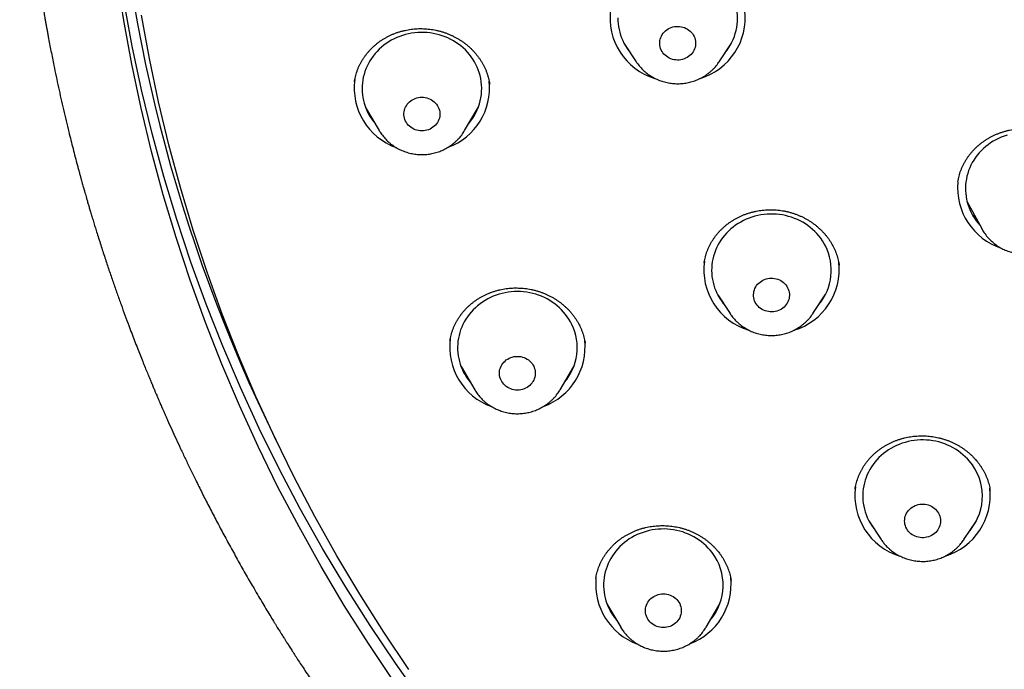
# Model space of a CAD drawing. Header units: millimetres. Extents: x 8 to 459, y 12 to 878.
# Tile 145 of 181: x 196 to 220, y 801 to 817. Entities that reach past the tile are written whole.
import ezdxf

# ---------------------------------------------------------------- set-up
doc = ezdxf.new("R2010")
doc.units = ezdxf.units.MM

msp = doc.modelspace()

# ---------------------------------------------------------------- linework, layer by layer
at = {"color": 7, "linetype": 'Continuous', "lineweight": 30}
for p, q in [((210.649, 816.73), (210.959, 816.26)), ((210.679, 816.684), (210.669, 816.694)), ((213.036, 816.26), (213.346, 816.73)), ((213.315, 816.678), (213.303, 816.665)), ((210.96, 816.258), (210.959, 816.26)), ((213.036, 816.26), (213.034, 816.258)), ((203.896, 815.763), (203.895, 815.761)), ((204.172, 815.116), (204.515, 814.533)), ((206.655, 814.533), (206.999, 815.116)), ((219.025, 813.251), (219.024, 813.246)), ((219.251, 812.767), (219.62, 812.076)), ((219.631, 812.056), (219.621, 812.075)), ((216.046, 811.162), (216.044, 811.17)), ((213.001, 810.414), (213.311, 809.944)), ((213.031, 810.369), (213.023, 810.377)), ((215.388, 809.944), (215.698, 810.414)), ((215.667, 810.363), (215.657, 810.352)), ((213.313, 809.941), (213.311, 809.944)), ((215.388, 809.944), (215.386, 809.942)), ((209.678, 809.202), (209.677, 809.205)), ((206.566, 808.616), (206.909, 808.033)), ((209.049, 808.033), (209.393, 808.616)), ((216.45, 805.548), (216.449, 805.544)), ((219.833, 805.504), (219.833, 805.507)), ((216.789, 804.748), (217.099, 804.278)), ((219.176, 804.278), (219.486, 804.748)), ((216.818, 804.704), (216.812, 804.711)), ((219.457, 804.699), (219.447, 804.689)), ((217.101, 804.276), (217.099, 804.278)), ((219.176, 804.278), (219.173, 804.273)), ((209.948, 803.303), (209.948, 803.3)), ((210.225, 802.66), (210.569, 802.077)), ((212.709, 802.077), (213.052, 802.66)), ((210.57, 802.074), (210.569, 802.077)), ((212.709, 802.077), (212.707, 802.073))]:
    msp.add_line(p, q, dxfattribs=at)
at = {"color": 7, "linetype": 'Continuous', "lineweight": 30, "flags": 128}
for points in [[(204.882, 800.719), (204.248, 801.665), (203.639, 802.626), (203.058, 803.601), (202.504, 804.591), (201.977, 805.593), (201.479, 806.609), (201.01, 807.636), (200.569, 808.675), (200.157, 809.724), (199.774, 810.782), (199.422, 811.85), (199.099, 812.926), (198.806, 814.01), (198.543, 815.1), (198.311, 816.197), (198.11, 817.299), (197.939, 818.405)], [(205.587, 800.243), (204.924, 801.173), (204.287, 802.118), (203.676, 803.079), (203.093, 804.054), (202.536, 805.043), (202.008, 806.046), (201.508, 807.062), (201.036, 808.089), (200.593, 809.128), (200.179, 810.177), (199.795, 811.236), (199.44, 812.304), (199.115, 813.381), (198.821, 814.465), (198.556, 815.556), (198.322, 816.653), (198.119, 817.756)], [(205.26, 801.018), (204.631, 801.954), (204.029, 802.905), (203.453, 803.871), (202.905, 804.851), (202.384, 805.844), (201.89, 806.849), (201.425, 807.866), (200.989, 808.895), (200.581, 809.933), (200.202, 810.981), (199.853, 812.039), (199.533, 813.104), (199.243, 814.177), (198.983, 815.257), (198.754, 816.342), (198.554, 817.433)], [(210.497, 817.361), (210.499, 817.288), (210.504, 817.215), (210.513, 817.142), (210.527, 817.07), (210.544, 816.999), (210.565, 816.928), (210.59, 816.859), (210.619, 816.791), (210.652, 816.724), (210.688, 816.66), (210.728, 816.597), (210.771, 816.536), (210.808, 816.489)], [(212.436, 816.819), (212.444, 816.78), (212.447, 816.74), (212.446, 816.699), (212.442, 816.659), (212.433, 816.62), (212.421, 816.582), (212.404, 816.544), (212.384, 816.509), (212.36, 816.475), (212.333, 816.444), (212.303, 816.415), (212.271, 816.389), (212.235, 816.367), (212.198, 816.347), (212.159, 816.331), (212.118, 816.318), (212.076, 816.309), (212.034, 816.304), (211.991, 816.303), (211.948, 816.305), (211.906, 816.311), (211.865, 816.321), (211.824, 816.335), (211.786, 816.352), (211.749, 816.373), (211.714, 816.397), (211.682, 816.423), (211.653, 816.453), (211.627, 816.485), (211.605, 816.519), (211.585, 816.555), (211.57, 816.592), (211.559, 816.631), (211.551, 816.671), (211.548, 816.711), (211.548, 816.751), (211.553, 816.791), (211.561, 816.831), (211.574, 816.869), (211.591, 816.906), (211.611, 816.942), (211.634, 816.975), (211.661, 817.007), (211.691, 817.035), (211.724, 817.061), (211.759, 817.084), (211.797, 817.104), (211.836, 817.12), (211.876, 817.133), (211.918, 817.142), (211.961, 817.147), (212.003, 817.148), (212.046, 817.146), (212.088, 817.139), (212.13, 817.129), (212.17, 817.116), (212.209, 817.099), (212.246, 817.078), (212.28, 817.054), (212.312, 817.027), (212.341, 816.998), (212.367, 816.966), (212.39, 816.932), (212.409, 816.896), (212.425, 816.858), (212.436, 816.819)], [(207.043, 815.92), (207.023, 815.991), (206.998, 816.06), (206.97, 816.128), (206.939, 816.195), (206.903, 816.26), (206.864, 816.324), (206.822, 816.385), (206.776, 816.444), (206.727, 816.501), (206.675, 816.556), (206.62, 816.608), (206.563, 816.657), (206.502, 816.703), (206.439, 816.746), (206.374, 816.786), (206.307, 816.823), (206.238, 816.857), (206.167, 816.887), (206.094, 816.914), (206.02, 816.937), (205.945, 816.956), (205.869, 816.972), (205.792, 816.984), (205.715, 816.992), (205.637, 816.996), (205.559, 816.997), (205.481, 816.994), (205.404, 816.987), (205.327, 816.976), (205.251, 816.962), (205.175, 816.943), (205.101, 816.922), (205.028, 816.896), (204.956, 816.867), (204.886, 816.835), (204.818, 816.799), (204.753, 816.76), (204.689, 816.718), (204.628, 816.673), (204.569, 816.624), (204.513, 816.573), (204.46, 816.52), (204.41, 816.464), (204.363, 816.405), (204.32, 816.345), (204.28, 816.282), (204.243, 816.217), (204.21, 816.151), (204.181, 816.083), (204.155, 816.014), (204.134, 815.944), (204.116, 815.872), (204.102, 815.8), (204.093, 815.728), (204.087, 815.655), (204.085, 815.581), (204.088, 815.508), (204.094, 815.435), (204.104, 815.363), (204.119, 815.291), (204.137, 815.22), (204.159, 815.15), (204.186, 815.081), (204.215, 815.013), (204.249, 814.947), (204.286, 814.883), (204.327, 814.82), (204.371, 814.76), (204.41, 814.712)], [(206.023, 815.048), (206.031, 815.008), (206.035, 814.968), (206.035, 814.928), (206.031, 814.888), (206.023, 814.848), (206.011, 814.81), (205.995, 814.772), (205.975, 814.737), (205.952, 814.703), (205.925, 814.671), (205.896, 814.642), (205.863, 814.616), (205.829, 814.592), (205.791, 814.572), (205.753, 814.555), (205.712, 814.542), (205.67, 814.533), (205.628, 814.527), (205.585, 814.525), (205.542, 814.527), (205.5, 814.533), (205.458, 814.542), (205.418, 814.555), (205.379, 814.572), (205.342, 814.592), (205.307, 814.616), (205.275, 814.642), (205.245, 814.671), (205.219, 814.703), (205.196, 814.737), (205.176, 814.772), (205.16, 814.81), (205.148, 814.848), (205.14, 814.888), (205.136, 814.928), (205.136, 814.968), (205.14, 815.008), (205.148, 815.048), (205.16, 815.086), (205.176, 815.124), (205.196, 815.159), (205.219, 815.193), (205.245, 815.225), (205.275, 815.254), (205.307, 815.28), (205.342, 815.304), (205.379, 815.324), (205.418, 815.341), (205.458, 815.354), (205.5, 815.363), (205.542, 815.369), (205.585, 815.371), (205.628, 815.369), (205.67, 815.363), (205.712, 815.354), (205.753, 815.341), (205.791, 815.324), (205.829, 815.304), (205.863, 815.28), (205.896, 815.254), (205.925, 815.225), (205.952, 815.193), (205.975, 815.159), (205.995, 815.124), (206.011, 815.086), (206.023, 815.048)], [(220.257, 814.42), (220.184, 814.396), (220.112, 814.369), (220.041, 814.337), (219.973, 814.303), (219.906, 814.265), (219.841, 814.224), (219.779, 814.18), (219.72, 814.133), (219.663, 814.083), (219.609, 814.03), (219.557, 813.975), (219.509, 813.918), (219.465, 813.858), (219.423, 813.796), (219.385, 813.732), (219.351, 813.666), (219.32, 813.599), (219.293, 813.53), (219.27, 813.46), (219.251, 813.389), (219.236, 813.317), (219.225, 813.245), (219.217, 813.172), (219.214, 813.099), (219.215, 813.026), (219.22, 812.953), (219.229, 812.88), (219.242, 812.808), (219.259, 812.737), (219.279, 812.666), (219.304, 812.597), (219.333, 812.528), (219.365, 812.462), (219.401, 812.397), (219.44, 812.334), (219.483, 812.273), (219.529, 812.214), (219.575, 812.161)], [(215.701, 811.643), (215.665, 811.708), (215.626, 811.772), (215.583, 811.833), (215.537, 811.892), (215.488, 811.949), (215.436, 812.003), (215.381, 812.055), (215.323, 812.104), (215.263, 812.15), (215.2, 812.193), (215.134, 812.233), (215.067, 812.27), (214.998, 812.303), (214.926, 812.333), (214.854, 812.359), (214.78, 812.382), (214.705, 812.401), (214.629, 812.417), (214.552, 812.428), (214.474, 812.436), (214.396, 812.441), (214.319, 812.441), (214.241, 812.438), (214.163, 812.43), (214.086, 812.42), (214.01, 812.405), (213.935, 812.386), (213.86, 812.364), (213.787, 812.339), (213.716, 812.31), (213.646, 812.277), (213.578, 812.241), (213.513, 812.202), (213.449, 812.159), (213.388, 812.114), (213.33, 812.066), (213.274, 812.015), (213.221, 811.961), (213.171, 811.904), (213.125, 811.846), (213.081, 811.785), (213.041, 811.722), (213.005, 811.657), (212.972, 811.591), (212.943, 811.523), (212.918, 811.454), (212.897, 811.384), (212.879, 811.312), (212.866, 811.24), (212.856, 811.168), (212.851, 811.095), (212.849, 811.021), (212.852, 810.948), (212.858, 810.875), (212.869, 810.803), (212.884, 810.731), (212.902, 810.66), (212.925, 810.59), (212.951, 810.521), (212.981, 810.453), (213.015, 810.387), (213.052, 810.323), (213.093, 810.261), (213.138, 810.201), (213.16, 810.173)], [(214.755, 810.593), (214.771, 810.556), (214.784, 810.517), (214.793, 810.478), (214.798, 810.438), (214.799, 810.398), (214.796, 810.358), (214.789, 810.318), (214.777, 810.279), (214.762, 810.242), (214.743, 810.205), (214.721, 810.171), (214.695, 810.139), (214.666, 810.109), (214.635, 810.082), (214.6, 810.058), (214.564, 810.038), (214.525, 810.02), (214.485, 810.006), (214.443, 809.996), (214.401, 809.989), (214.358, 809.987), (214.316, 809.988), (214.273, 809.993), (214.231, 810.001), (214.19, 810.014), (214.151, 810.03), (214.114, 810.049), (214.078, 810.072), (214.045, 810.097), (214.015, 810.126), (213.988, 810.157), (213.964, 810.19), (213.944, 810.226), (213.927, 810.263), (213.914, 810.301), (213.905, 810.341), (213.9, 810.381), (213.899, 810.421), (213.903, 810.461), (213.91, 810.501), (213.921, 810.539), (213.936, 810.577), (213.955, 810.613), (213.977, 810.648), (214.003, 810.68), (214.032, 810.709), (214.064, 810.736), (214.098, 810.76), (214.135, 810.781), (214.173, 810.799), (214.214, 810.813), (214.255, 810.823), (214.297, 810.829), (214.34, 810.832), (214.383, 810.831), (214.425, 810.826), (214.467, 810.817), (214.508, 810.805), (214.547, 810.789), (214.585, 810.77), (214.62, 810.747), (214.653, 810.721), (214.683, 810.693), (214.71, 810.662), (214.734, 810.628), (214.755, 810.593)], [(209.344, 809.674), (209.309, 809.739), (209.272, 809.803), (209.23, 809.865), (209.186, 809.925), (209.138, 809.983), (209.087, 810.038), (209.033, 810.091), (208.976, 810.141), (208.917, 810.188), (208.855, 810.233), (208.79, 810.274), (208.724, 810.312), (208.655, 810.346), (208.585, 810.378), (208.512, 810.405), (208.439, 810.43), (208.364, 810.45), (208.288, 810.467), (208.212, 810.48), (208.135, 810.49), (208.057, 810.496), (207.979, 810.498), (207.901, 810.496), (207.824, 810.49), (207.746, 810.48), (207.67, 810.467), (207.594, 810.45), (207.519, 810.43), (207.446, 810.405), (207.374, 810.378), (207.303, 810.346), (207.235, 810.312), (207.168, 810.274), (207.104, 810.233), (207.042, 810.188), (206.982, 810.141), (206.925, 810.091), (206.871, 810.038), (206.82, 809.983), (206.773, 809.925), (206.728, 809.865), (206.687, 809.803), (206.649, 809.739), (206.615, 809.674), (206.584, 809.606), (206.557, 809.537), (206.535, 809.467), (206.516, 809.397), (206.5, 809.325), (206.489, 809.252), (206.482, 809.179), (206.479, 809.106), (206.48, 809.033), (206.485, 808.96), (206.494, 808.887), (206.508, 808.815), (206.525, 808.744), (206.546, 808.673), (206.57, 808.604), (206.599, 808.536), (206.631, 808.469), (206.667, 808.404), (206.707, 808.341), (206.75, 808.28), (206.796, 808.221), (206.804, 808.212)], [(208.389, 808.624), (208.404, 808.587), (208.416, 808.548), (208.425, 808.509), (208.429, 808.469), (208.429, 808.428), (208.425, 808.388), (208.416, 808.349), (208.404, 808.31), (208.389, 808.273), (208.369, 808.237), (208.346, 808.203), (208.319, 808.171), (208.29, 808.142), (208.257, 808.116), (208.222, 808.093), (208.185, 808.073), (208.146, 808.056), (208.106, 808.043), (208.064, 808.033), (208.022, 808.027), (207.979, 808.026), (207.936, 808.027), (207.894, 808.033), (207.852, 808.043), (207.812, 808.056), (207.773, 808.073), (207.736, 808.093), (207.701, 808.116), (207.669, 808.142), (207.639, 808.171), (207.613, 808.203), (207.589, 808.237), (207.57, 808.273), (207.554, 808.31), (207.542, 808.349), (207.534, 808.388), (207.53, 808.428), (207.53, 808.469), (207.534, 808.509), (207.542, 808.548), (207.554, 808.587), (207.57, 808.624), (207.589, 808.66), (207.613, 808.694), (207.639, 808.725), (207.669, 808.754), (207.701, 808.781), (207.736, 808.804), (207.773, 808.824), (207.812, 808.841), (207.852, 808.854), (207.894, 808.864), (207.936, 808.869), (207.979, 808.871), (208.022, 808.869), (208.064, 808.864), (208.106, 808.854), (208.146, 808.841), (208.185, 808.824), (208.222, 808.804), (208.257, 808.781), (208.29, 808.754), (208.319, 808.725), (208.346, 808.694), (208.369, 808.66), (208.389, 808.624)], [(219.311, 806.245), (219.26, 806.301), (219.207, 806.354), (219.151, 806.405), (219.092, 806.453), (219.031, 806.498), (218.967, 806.54), (218.901, 806.579), (218.833, 806.615), (218.763, 806.647), (218.692, 806.676), (218.619, 806.701), (218.544, 806.723), (218.469, 806.741), (218.392, 806.755), (218.315, 806.766), (218.238, 806.772), (218.16, 806.775), (218.082, 806.775), (218.004, 806.77), (217.927, 806.762), (217.85, 806.749), (217.774, 806.733), (217.699, 806.714), (217.625, 806.691), (217.553, 806.664), (217.482, 806.634), (217.413, 806.6), (217.346, 806.563), (217.281, 806.523), (217.218, 806.479), (217.158, 806.433), (217.1, 806.384), (217.045, 806.332), (216.993, 806.277), (216.944, 806.22), (216.899, 806.161), (216.857, 806.099), (216.818, 806.036), (216.783, 805.97), (216.751, 805.904), (216.723, 805.835), (216.699, 805.766), (216.679, 805.695), (216.663, 805.623), (216.651, 805.551), (216.643, 805.478), (216.638, 805.405), (216.638, 805.332), (216.642, 805.259), (216.65, 805.186), (216.662, 805.114), (216.678, 805.042), (216.698, 804.971), (216.721, 804.902), (216.749, 804.833), (216.78, 804.766), (216.815, 804.701), (216.854, 804.637), (216.896, 804.576), (216.941, 804.516), (216.948, 804.507)], [(218.49, 805.007), (218.515, 804.975), (218.536, 804.94), (218.554, 804.903), (218.569, 804.865), (218.579, 804.826), (218.585, 804.787), (218.588, 804.746), (218.586, 804.706), (218.58, 804.666), (218.57, 804.627), (218.557, 804.589), (218.539, 804.552), (218.518, 804.517), (218.493, 804.484), (218.466, 804.454), (218.435, 804.426), (218.401, 804.401), (218.365, 804.379), (218.327, 804.36), (218.288, 804.345), (218.247, 804.333), (218.205, 804.325), (218.162, 804.321), (218.119, 804.321), (218.077, 804.325), (218.035, 804.332), (217.993, 804.343), (217.954, 804.358), (217.915, 804.376), (217.879, 804.397), (217.845, 804.422), (217.814, 804.45), (217.786, 804.48), (217.761, 804.512), (217.739, 804.547), (217.721, 804.584), (217.707, 804.622), (217.696, 804.661), (217.69, 804.7), (217.688, 804.741), (217.69, 804.781), (217.695, 804.821), (217.705, 804.86), (217.719, 804.898), (217.736, 804.935), (217.758, 804.97), (217.782, 805.003), (217.81, 805.033), (217.841, 805.061), (217.874, 805.086), (217.91, 805.108), (217.948, 805.127), (217.988, 805.142), (218.029, 805.154), (218.071, 805.162), (218.113, 805.166), (218.156, 805.166), (218.199, 805.162), (218.241, 805.155), (218.282, 805.144), (218.322, 805.129), (218.36, 805.111), (218.396, 805.09), (218.43, 805.065), (218.461, 805.037), (218.49, 805.007)], [(212.861, 803.949), (212.814, 804.008), (212.764, 804.064), (212.711, 804.117), (212.655, 804.168), (212.596, 804.217), (212.535, 804.262), (212.472, 804.304), (212.406, 804.343), (212.338, 804.379), (212.268, 804.411), (212.196, 804.44), (212.123, 804.466), (212.049, 804.487), (211.974, 804.506), (211.897, 804.52), (211.82, 804.531), (211.743, 804.538), (211.665, 804.541), (211.587, 804.54), (211.509, 804.536), (211.432, 804.528), (211.355, 804.516), (211.279, 804.5), (211.204, 804.48), (211.13, 804.457), (211.057, 804.431), (210.986, 804.401), (210.917, 804.367), (210.85, 804.33), (210.785, 804.29), (210.722, 804.247), (210.661, 804.201), (210.604, 804.152), (210.549, 804.1), (210.497, 804.045), (210.448, 803.988), (210.402, 803.929), (210.36, 803.868), (210.321, 803.804), (210.285, 803.739), (210.254, 803.672), (210.226, 803.604), (210.201, 803.534), (210.181, 803.464), (210.165, 803.392), (210.152, 803.32), (210.144, 803.247), (210.14, 803.174), (210.139, 803.101), (210.143, 803.028), (210.151, 802.955), (210.162, 802.883), (210.178, 802.811), (210.198, 802.74), (210.221, 802.671), (210.249, 802.602), (210.28, 802.535), (210.315, 802.469), (210.353, 802.406), (210.395, 802.344), (210.44, 802.284), (210.463, 802.256)], [(212.005, 802.737), (212.029, 802.703), (212.048, 802.668), (212.064, 802.63), (212.076, 802.592), (212.084, 802.552), (212.088, 802.512), (212.088, 802.472), (212.084, 802.432), (212.076, 802.392), (212.064, 802.354), (212.048, 802.316), (212.029, 802.281), (212.005, 802.247), (211.979, 802.215), (211.949, 802.186), (211.917, 802.16), (211.882, 802.136), (211.845, 802.116), (211.806, 802.099), (211.766, 802.086), (211.724, 802.077), (211.682, 802.071), (211.639, 802.069), (211.596, 802.071), (211.554, 802.077), (211.512, 802.086), (211.472, 802.099), (211.433, 802.116), (211.396, 802.136), (211.361, 802.16), (211.328, 802.186), (211.299, 802.215), (211.272, 802.247), (211.249, 802.281), (211.229, 802.316), (211.214, 802.354), (211.202, 802.392), (211.193, 802.432), (211.189, 802.472), (211.189, 802.512), (211.193, 802.552), (211.202, 802.592), (211.214, 802.63), (211.229, 802.668), (211.249, 802.703), (211.272, 802.737), (211.299, 802.769), (211.328, 802.798), (211.361, 802.824), (211.396, 802.848), (211.433, 802.868), (211.472, 802.885), (211.512, 802.898), (211.554, 802.907), (211.596, 802.913), (211.639, 802.915), (211.682, 802.913), (211.724, 802.907), (211.766, 802.898), (211.806, 802.885), (211.845, 802.868), (211.882, 802.848), (211.917, 802.824), (211.949, 802.798), (211.979, 802.769), (212.005, 802.737)]]:
    msp.add_lwpolyline(points, dxfattribs=at)
at = {"color": 7, "linetype": 'Continuous', "lineweight": 30}
for centre, radius, start, end in [((237.96, 824.562), 40.185, 158.4733, 206.2724), ((212.152, 817.348), 1.345, 320.3233, 13.4753), ((211.891, 817.364), 1.591, 172.2903, 253.0744), ((212.097, 817.369), 1.597, 286.8673, 6.3917), ((205.738, 815.588), 1.347, 319.4207, 14.2717), ((205.473, 815.602), 1.585, 172.1965, 250.2152), ((205.693, 815.606), 1.589, 290.3035, 6.0844), ((220.61, 813.097), 1.593, 174.5663, 251.7), ((214.506, 811.031), 1.343, 320.2942, 27.1396), ((214.243, 811.048), 1.591, 172.2897, 253.046), ((214.449, 811.053), 1.597, 286.8578, 6.4614), ((208.135, 809.087), 1.344, 319.3764, 25.881), ((207.867, 809.103), 1.585, 172.195, 250.1341), ((208.087, 809.106), 1.589, 290.2273, 6.1287), ((218.291, 805.366), 1.346, 320.3598, 40.7504), ((218.032, 805.383), 1.591, 172.2906, 253.0915), ((218.238, 805.387), 1.597, 286.8744, 6.4829), ((211.793, 803.131), 1.345, 319.3938, 37.4634), ((211.529, 803.148), 1.587, 174.4656, 250.1802), ((211.747, 803.15), 1.589, 290.2894, 6.1868)]:
    msp.add_arc(centre, radius, start, end, dxfattribs=at)
for points, knots in [([(195.502, 824.838), (195.502, 824.823), (195.502, 824.789), (195.501, 824.733), (195.501, 824.668), (195.501, 824.594), (195.502, 824.512), (195.502, 824.426), (195.502, 824.341), (195.503, 824.253), (195.504, 824.164), (195.505, 824.075), (195.506, 824.001), (195.507, 823.941), (195.508, 823.896), (195.509, 823.857), (195.51, 823.82), (195.51, 823.78), (195.511, 823.733), (195.513, 823.666), (195.515, 823.579), (195.518, 823.474), (195.521, 823.368), (195.524, 823.265), (195.527, 823.163), (195.531, 823.065), (195.535, 822.968), (195.54, 822.851), (195.546, 822.707), (195.554, 822.533), (195.564, 822.345), (195.575, 822.144), (195.586, 821.974), (195.595, 821.841), (195.601, 821.753), (195.606, 821.675), (195.611, 821.606), (195.615, 821.547), (195.619, 821.498), (195.622, 821.459), (195.624, 821.428), (195.626, 821.4), (195.629, 821.368), (195.632, 821.328), (195.636, 821.279), (195.641, 821.22), (195.646, 821.152), (195.653, 821.073), (195.661, 820.98), (195.67, 820.873), (195.681, 820.751), (195.694, 820.617), (195.708, 820.474), (195.733, 820.225), (195.771, 819.872), (195.826, 819.412), (195.873, 819.051), (195.908, 818.793), (195.93, 818.64), (195.952, 818.488), (195.974, 818.343), (195.994, 818.208), (196.013, 818.085), (196.029, 817.987), (196.041, 817.911), (196.05, 817.854), (196.059, 817.801), (196.066, 817.755), (196.073, 817.716), (196.077, 817.688), (196.081, 817.664), (196.085, 817.642), (196.09, 817.61), (196.098, 817.567), (196.107, 817.51), (196.119, 817.443), (196.132, 817.365), (196.148, 817.278), (196.164, 817.183), (196.182, 817.085), (196.2, 816.986), (196.234, 816.801), (196.286, 816.529), (196.37, 816.106), (196.473, 815.616), (196.598, 815.06), (196.72, 814.548), (196.838, 814.081), (196.92, 813.765), (196.976, 813.556), (197.003, 813.456), (197.028, 813.365), (197.051, 813.284), (197.07, 813.214), (197.087, 813.155), (197.1, 813.107), (197.11, 813.073), (197.116, 813.05), (197.12, 813.035), (197.125, 813.021), (197.13, 813.001), (197.138, 812.972), (197.151, 812.927), (197.169, 812.864), (197.193, 812.783), (197.219, 812.692), (197.248, 812.594), (197.279, 812.489), (197.313, 812.374), (197.351, 812.252), (197.389, 812.125), (197.45, 811.93), (197.532, 811.67), (197.635, 811.349), (197.739, 811.039), (197.841, 810.74), (197.941, 810.451), (198.041, 810.173), (198.138, 809.905), (198.227, 809.665), (198.308, 809.452), (198.381, 809.264), (198.451, 809.083), (198.519, 808.911), (198.583, 808.749), (198.644, 808.599), (198.7, 808.461), (198.752, 808.336), (198.798, 808.224), (198.84, 808.124), (198.876, 808.037), (198.908, 807.962), (198.932, 807.907), (198.948, 807.869), (198.958, 807.845), (198.968, 807.823), (198.976, 807.804), (198.984, 807.784), (198.995, 807.76), (199.008, 807.729), (199.026, 807.688), (199.048, 807.636), (199.076, 807.573), (199.107, 807.503), (199.14, 807.427), (199.174, 807.35), (199.231, 807.221), (199.314, 807.037), (199.423, 806.798), (199.538, 806.55), (199.658, 806.295), (199.784, 806.032), (199.924, 805.747), (200.077, 805.439), (200.244, 805.11), (200.418, 804.775), (200.568, 804.492), (200.692, 804.263), (200.787, 804.089), (200.883, 803.913), (200.982, 803.736), (201.082, 803.558), (201.182, 803.382), (201.28, 803.211), (201.383, 803.035), (201.488, 802.855), (201.596, 802.673), (201.698, 802.504), (201.793, 802.346), (201.868, 802.224), (201.923, 802.135), (201.959, 802.076), (201.991, 802.024), (202.018, 801.981), (202.039, 801.947), (202.056, 801.921), (202.073, 801.892), (202.097, 801.855), (202.129, 801.803), (202.169, 801.74), (202.217, 801.664), (202.274, 801.574), (202.339, 801.472), (202.412, 801.359), (202.493, 801.233), (202.583, 801.096), (202.681, 800.947), (202.787, 800.787), (202.902, 800.615), (203.039, 800.413), (203.195, 800.186), (203.367, 799.938), (203.615, 799.587), (203.941, 799.136), (204.349, 798.589), (204.68, 798.158), (204.93, 797.84), (205.096, 797.631), (205.263, 797.424), (205.431, 797.219), (205.597, 797.017), (205.764, 796.817), (205.929, 796.622), (206.092, 796.43), (206.25, 796.248), (206.375, 796.104), (206.469, 795.997), (206.534, 795.924), (206.597, 795.852), (206.659, 795.783), (206.715, 795.72), (206.765, 795.664), (206.805, 795.62), (206.837, 795.585), (206.86, 795.559), (206.877, 795.54), (206.897, 795.518), (206.923, 795.489), (206.958, 795.45), (207, 795.405), (207.047, 795.354), (207.1, 795.295), (207.162, 795.228), (207.23, 795.154), (207.307, 795.072), (207.391, 794.982), (207.482, 794.885), (207.58, 794.781), (207.685, 794.67), (207.796, 794.554), (207.915, 794.43), (208.149, 794.189), (208.498, 793.837), (208.979, 793.364), (209.482, 792.884), (210.008, 792.399), (210.54, 791.922), (211.08, 791.454), (211.626, 790.994), (212.074, 790.628), (212.417, 790.355), (212.647, 790.174), (212.867, 790.003), (213.077, 789.842), (213.276, 789.69), (213.462, 789.551), (213.634, 789.423), (213.793, 789.306), (213.941, 789.197), (214.08, 789.096), (214.199, 789.011), (214.298, 788.94), (214.379, 788.883), (214.451, 788.832), (214.512, 788.788), (214.56, 788.754), (214.597, 788.728), (214.626, 788.708), (214.653, 788.689), (214.685, 788.667), (214.724, 788.64), (214.772, 788.606), (214.83, 788.566), (214.897, 788.519), (214.974, 788.466), (215.061, 788.406), (215.158, 788.34), (215.265, 788.267), (215.382, 788.188), (215.509, 788.103), (215.646, 788.012), (215.793, 787.915), (215.955, 787.809), (216.132, 787.694), (216.325, 787.569), (216.53, 787.439), (216.747, 787.302), (216.977, 787.159), (217.22, 787.011), (217.467, 786.861), (217.719, 786.711), (217.975, 786.56), (218.242, 786.405), (218.519, 786.246), (218.809, 786.084), (219.109, 785.917), (219.421, 785.748), (219.744, 785.575), (220.079, 785.399), (220.426, 785.221), (220.784, 785.04), (221.119, 784.874), (221.334, 784.77), (221.426, 784.726)], [0, 0, 0, 0, 0.000894, 0.001956, 0.003195, 0.004653, 0.006308, 0.008101, 0.009812, 0.01142, 0.013371, 0.015146, 0.016745, 0.01782, 0.018734, 0.019488, 0.020154, 0.020952, 0.021897, 0.022989, 0.024988, 0.027164, 0.029293, 0.031374, 0.033406, 0.035391, 0.037327, 0.039236, 0.042479, 0.045988, 0.049763, 0.053803, 0.05811, 0.060052, 0.061825, 0.063405, 0.064791, 0.065984, 0.066967, 0.067763, 0.068373, 0.068811, 0.069493, 0.070271, 0.071254, 0.072442, 0.073836, 0.075435, 0.07724, 0.079462, 0.081933, 0.084652, 0.087606, 0.09063, 0.099764, 0.109103, 0.118645, 0.121741, 0.124858, 0.127995, 0.130996, 0.133746, 0.136246, 0.138495, 0.139756, 0.140921, 0.141992, 0.142965, 0.143764, 0.144345, 0.144738, 0.145178, 0.145748, 0.146682, 0.147835, 0.149208, 0.1508, 0.152612, 0.15459, 0.156612, 0.158641, 0.160676, 0.167996, 0.175395, 0.186756, 0.19827, 0.209853, 0.218584, 0.227351, 0.229548, 0.231681, 0.233594, 0.235279, 0.236737, 0.237967, 0.23897, 0.239745, 0.240131, 0.240419, 0.240654, 0.241061, 0.24167, 0.242449, 0.243893, 0.245604, 0.247582, 0.249574, 0.251779, 0.254196, 0.256825, 0.259519, 0.262184, 0.269177, 0.275959, 0.282529, 0.288888, 0.295035, 0.30097, 0.306695, 0.312207, 0.316391, 0.320443, 0.324364, 0.328076, 0.331591, 0.33484, 0.337823, 0.34054, 0.34299, 0.345138, 0.347028, 0.348662, 0.350039, 0.350632, 0.35116, 0.351624, 0.35204, 0.352437, 0.352914, 0.353594, 0.354479, 0.355625, 0.356995, 0.358584, 0.360256, 0.36195, 0.363667, 0.368759, 0.374039, 0.379506, 0.385161, 0.391003, 0.397005, 0.404231, 0.411621, 0.419176, 0.426897, 0.430818, 0.434781, 0.438785, 0.442831, 0.446917, 0.451013, 0.454956, 0.458725, 0.463218, 0.467435, 0.471378, 0.475046, 0.47844, 0.479915, 0.481324, 0.482558, 0.483573, 0.484371, 0.484952, 0.485411, 0.486389, 0.487591, 0.489042, 0.490873, 0.492989, 0.495392, 0.49808, 0.501054, 0.504314, 0.507859, 0.511691, 0.515808, 0.520211, 0.526227, 0.532238, 0.538239, 0.551838, 0.565384, 0.578876, 0.584162, 0.58944, 0.594709, 0.59997, 0.605184, 0.610223, 0.615408, 0.620382, 0.625146, 0.6297, 0.631677, 0.633611, 0.635502, 0.637351, 0.639078, 0.640541, 0.641738, 0.642654, 0.643314, 0.643767, 0.644212, 0.64504, 0.646118, 0.647292, 0.648666, 0.650238, 0.65201, 0.654019, 0.656234, 0.658657, 0.661285, 0.664121, 0.667106, 0.670291, 0.673676, 0.677246, 0.690127, 0.702989, 0.717062, 0.731113, 0.745143, 0.759151, 0.773139, 0.787104, 0.793113, 0.798842, 0.804293, 0.809464, 0.814357, 0.818971, 0.823065, 0.826912, 0.830511, 0.833862, 0.836965, 0.839054, 0.841012, 0.84275, 0.844216, 0.845413, 0.84618, 0.846858, 0.847453, 0.84815, 0.849103, 0.850242, 0.85161, 0.853208, 0.855036, 0.857094, 0.859381, 0.861898, 0.864645, 0.867622, 0.870828, 0.874264, 0.87793, 0.882127, 0.886591, 0.891319, 0.896314, 0.901573, 0.907099, 0.912889, 0.918431, 0.924195, 0.930183, 0.936393, 0.942827, 0.949483, 0.956363, 0.963465, 0.97079, 0.978339, 0.98611, 0.994104, 1, 1, 1, 1]), ([(203.895, 815.761), (203.897, 815.777), (203.903, 815.818), (203.917, 815.881), (203.936, 815.951), (203.958, 816.021), (203.984, 816.089), (204.013, 816.156), (204.045, 816.221), (204.081, 816.286), (204.12, 816.348), (204.162, 816.409), (204.207, 816.468), (204.255, 816.525), (204.305, 816.579), (204.358, 816.631), (204.414, 816.681), (204.472, 816.729), (204.533, 816.774), (204.596, 816.816), (204.661, 816.856), (204.728, 816.892), (204.796, 816.926), (204.867, 816.957), (204.939, 816.985), (205.012, 817.01), (205.087, 817.031), (205.162, 817.049), (205.238, 817.064), (205.314, 817.076), (205.392, 817.085), (205.47, 817.09), (205.549, 817.092), (205.628, 817.091), (205.706, 817.086), (205.784, 817.078), (205.861, 817.067), (205.937, 817.052), (206.013, 817.035), (206.089, 817.014), (206.163, 816.989), (206.237, 816.962), (206.309, 816.932), (206.38, 816.899), (206.448, 816.863), (206.515, 816.824), (206.579, 816.783), (206.642, 816.738), (206.702, 816.692), (206.761, 816.642), (206.817, 816.59), (206.871, 816.536), (206.921, 816.48), (206.969, 816.422), (207.014, 816.362), (207.056, 816.3), (207.095, 816.237), (207.131, 816.172), (207.164, 816.105), (207.193, 816.038), (207.219, 815.969), (207.24, 815.904), (207.251, 815.862), (207.256, 815.844)], [0, 0, 0, 0, 0.011412, 0.028131, 0.044869, 0.061597, 0.078321, 0.095045, 0.111774, 0.128517, 0.145277, 0.161994, 0.178634, 0.195253, 0.211858, 0.228453, 0.245043, 0.261634, 0.278229, 0.294814, 0.311335, 0.327787, 0.344306, 0.360866, 0.377443, 0.394003, 0.410516, 0.426955, 0.443315, 0.459651, 0.476059, 0.49256, 0.509116, 0.525682, 0.542203, 0.558634, 0.574937, 0.591179, 0.607507, 0.623951, 0.640474, 0.657033, 0.673582, 0.690069, 0.706454, 0.722724, 0.739025, 0.755455, 0.771953, 0.788495, 0.805056, 0.82161, 0.838129, 0.854593, 0.871022, 0.887587, 0.904124, 0.920671, 0.937237, 0.953831, 0.970464, 0.987146, 1, 1, 1, 1]), ([(210.96, 816.258), (210.966, 816.25), (210.983, 816.223), (211.015, 816.18), (211.057, 816.13), (211.102, 816.082), (211.149, 816.036), (211.198, 815.993), (211.25, 815.953), (211.305, 815.915), (211.361, 815.88), (211.419, 815.848), (211.479, 815.82), (211.541, 815.794), (211.604, 815.772), (211.668, 815.753), (211.733, 815.737), (211.799, 815.725), (211.865, 815.716), (211.932, 815.711), (211.999, 815.709), (212.067, 815.711), (212.134, 815.717), (212.2, 815.726), (212.266, 815.738), (212.331, 815.754), (212.396, 815.773), (212.459, 815.796), (212.52, 815.822), (212.581, 815.851), (212.639, 815.883), (212.695, 815.918), (212.75, 815.957), (212.802, 815.998), (212.852, 816.041), (212.899, 816.088), (212.943, 816.136), (212.985, 816.187), (213.015, 816.228), (213.03, 816.252), (213.034, 816.258)], [0, 0, 0, 0, 0.012558, 0.039439, 0.066351, 0.093295, 0.120272, 0.147282, 0.174326, 0.201402, 0.22851, 0.255649, 0.282817, 0.310012, 0.337234, 0.364478, 0.391744, 0.419029, 0.446331, 0.473646, 0.500972, 0.528307, 0.555648, 0.58299, 0.610332, 0.63767, 0.665001, 0.692323, 0.719632, 0.746926, 0.774201, 0.801454, 0.828684, 0.855887, 0.883061, 0.910205, 0.937316, 0.964393, 0.991436, 1, 1, 1, 1]), ([(207.256, 815.844), (207.259, 815.833), (207.268, 815.797), (207.278, 815.75), (207.283, 815.714), (207.285, 815.702)], [0, 0, 0, 0, 0.243355, 0.746587, 1, 1, 1, 1]), ([(204.31, 814.881), (204.302, 814.888), (204.285, 814.904), (204.269, 814.92), (204.261, 814.928)], [0, 0, 0, 0, 0.500199, 1, 1, 1, 1]), ([(206.897, 814.908), (206.882, 814.893), (206.866, 814.876), (206.849, 814.861), (206.848, 814.86)], [0, 0, 0, 0, 0.925119, 1, 1, 1, 1]), ([(204.516, 814.532), (204.524, 814.52), (204.542, 814.489), (204.574, 814.442), (204.614, 814.39), (204.656, 814.34), (204.701, 814.293), (204.749, 814.248), (204.799, 814.205), (204.852, 814.165), (204.907, 814.128), (204.964, 814.094), (205.022, 814.063), (205.083, 814.035), (205.145, 814.011), (205.208, 813.989), (205.272, 813.971), (205.338, 813.956), (205.404, 813.945), (205.47, 813.937), (205.537, 813.933), (205.605, 813.932), (205.672, 813.935), (205.739, 813.941), (205.805, 813.951), (205.871, 813.964), (205.936, 813.981), (206, 814.001), (206.063, 814.025), (206.124, 814.052), (206.184, 814.082), (206.242, 814.115), (206.297, 814.151), (206.351, 814.19), (206.403, 814.231), (206.452, 814.276), (206.498, 814.323), (206.542, 814.372), (206.583, 814.423), (206.62, 814.477), (206.645, 814.514), (206.655, 814.533), (206.655, 814.533)], [0, 0, 0, 0, 0.01659, 0.042155, 0.067748, 0.093371, 0.119024, 0.144709, 0.170426, 0.196174, 0.221953, 0.247763, 0.273601, 0.299467, 0.325358, 0.351274, 0.377211, 0.403168, 0.429142, 0.455131, 0.481133, 0.507145, 0.533164, 0.559188, 0.585213, 0.611236, 0.637256, 0.663268, 0.68927, 0.71526, 0.741234, 0.767189, 0.793124, 0.819035, 0.844921, 0.870778, 0.896606, 0.922402, 0.948166, 0.973897, 0.999594, 1, 1, 1, 1]), ([(219.023, 813.251), (219.027, 813.274), (219.035, 813.322), (219.052, 813.393), (219.072, 813.463), (219.096, 813.531), (219.123, 813.599), (219.153, 813.665), (219.187, 813.73), (219.224, 813.794), (219.264, 813.857), (219.308, 813.917), (219.354, 813.975), (219.402, 814.031), (219.454, 814.085), (219.508, 814.136), (219.564, 814.185), (219.624, 814.232), (219.686, 814.277), (219.75, 814.319), (219.816, 814.358), (219.883, 814.394), (219.952, 814.427), (220.023, 814.457), (220.095, 814.484), (220.168, 814.507), (220.243, 814.528), (220.32, 814.546), (220.396, 814.56), (220.474, 814.572), (220.552, 814.579), (220.629, 814.584), (220.707, 814.585), (220.786, 814.583), (220.864, 814.577), (220.942, 814.569), (221.019, 814.557), (221.096, 814.542), (221.172, 814.523), (221.247, 814.501), (221.321, 814.476), (221.394, 814.449), (221.465, 814.418), (221.534, 814.384), (221.602, 814.348), (221.668, 814.308), (221.732, 814.266), (221.794, 814.221), (221.854, 814.174), (221.911, 814.124), (221.966, 814.072), (222.018, 814.017), (222.068, 813.961), (222.114, 813.902), (222.158, 813.841), (222.199, 813.779), (222.237, 813.715), (222.271, 813.65), (222.302, 813.583), (222.33, 813.516), (222.355, 813.447), (222.376, 813.377), (222.394, 813.306), (222.406, 813.248), (222.411, 813.213), (222.412, 813.203)], [0, 0, 0, 0, 0.016132, 0.032383, 0.048578, 0.064695, 0.080769, 0.096886, 0.11309, 0.129343, 0.145606, 0.161825, 0.17796, 0.193971, 0.209911, 0.225832, 0.241863, 0.257968, 0.274107, 0.290236, 0.306304, 0.322271, 0.338127, 0.353959, 0.369864, 0.385831, 0.401838, 0.417859, 0.433862, 0.449818, 0.465706, 0.481543, 0.497396, 0.5133, 0.5292, 0.545102, 0.561013, 0.576937, 0.592881, 0.608853, 0.624777, 0.640659, 0.656533, 0.672409, 0.688298, 0.704205, 0.72014, 0.736112, 0.752112, 0.768038, 0.783992, 0.799977, 0.815989, 0.832023, 0.848074, 0.864138, 0.88021, 0.896268, 0.912319, 0.92841, 0.944535, 0.960688, 0.976863, 0.993054, 1, 1, 1, 1]), ([(212.66, 811.219), (212.661, 811.223), (212.665, 811.25), (212.675, 811.301), (212.692, 811.371), (212.712, 811.441), (212.736, 811.51), (212.764, 811.578), (212.795, 811.644), (212.829, 811.709), (212.866, 811.772), (212.906, 811.833), (212.949, 811.893), (212.996, 811.951), (213.045, 812.006), (213.097, 812.06), (213.152, 812.111), (213.209, 812.16), (213.268, 812.206), (213.33, 812.25), (213.394, 812.291), (213.46, 812.329), (213.528, 812.365), (213.597, 812.397), (213.668, 812.426), (213.74, 812.452), (213.814, 812.476), (213.889, 812.496), (213.965, 812.513), (214.042, 812.527), (214.12, 812.537), (214.197, 812.544), (214.275, 812.548), (214.352, 812.549), (214.43, 812.546), (214.508, 812.54), (214.586, 812.53), (214.664, 812.518), (214.741, 812.502), (214.817, 812.483), (214.892, 812.461), (214.965, 812.436), (215.037, 812.407), (215.107, 812.376), (215.177, 812.342), (215.245, 812.304), (215.311, 812.264), (215.375, 812.221), (215.437, 812.176), (215.496, 812.128), (215.552, 812.078), (215.607, 812.026), (215.659, 811.971), (215.708, 811.915), (215.754, 811.856), (215.797, 811.795), (215.838, 811.733), (215.871, 811.676), (215.89, 811.64), (215.897, 811.626)], [0, 0, 0, 0, 0.002571, 0.020735, 0.038916, 0.057118, 0.075347, 0.093527, 0.111629, 0.129712, 0.147782, 0.165842, 0.183898, 0.201954, 0.220014, 0.238053, 0.256, 0.273903, 0.29187, 0.309876, 0.327892, 0.34588, 0.363812, 0.381657, 0.399425, 0.417166, 0.434984, 0.452897, 0.47086, 0.488827, 0.506736, 0.524542, 0.542207, 0.559831, 0.57754, 0.59537, 0.613278, 0.631219, 0.64914, 0.666986, 0.684715, 0.702329, 0.719996, 0.737788, 0.755648, 0.77355, 0.791467, 0.809367, 0.827223, 0.845013, 0.862765, 0.880646, 0.898515, 0.916394, 0.934291, 0.952219, 0.97019, 0.988215, 1, 1, 1, 1]), ([(219.485, 812.328), (219.467, 812.345), (219.435, 812.373), (219.405, 812.403), (219.392, 812.415)], [0, 0, 0, 0, 0.586303, 1, 1, 1, 1]), ([(219.628, 812.062), (219.635, 812.049), (219.653, 812.017), (219.685, 811.968), (219.723, 811.915), (219.764, 811.864), (219.808, 811.816), (219.854, 811.77), (219.903, 811.726), (219.955, 811.685), (220.009, 811.646), (220.064, 811.611), (220.122, 811.578), (220.182, 811.549), (220.243, 811.523), (220.306, 811.5), (220.369, 811.48), (220.434, 811.463), (220.5, 811.45), (220.566, 811.441), (220.633, 811.435), (220.7, 811.432), (220.768, 811.433), (220.835, 811.438), (220.901, 811.446), (220.968, 811.458), (221.033, 811.473), (221.098, 811.491), (221.161, 811.513), (221.223, 811.538), (221.283, 811.567), (221.342, 811.598), (221.399, 811.633), (221.454, 811.67), (221.507, 811.711), (221.557, 811.754), (221.605, 811.8), (221.65, 811.848), (221.692, 811.898), (221.731, 811.95), (221.767, 812.005), (221.793, 812.047), (221.806, 812.072), (221.808, 812.077)], [0, 0, 0, 0, 0.017109, 0.041851, 0.066608, 0.091394, 0.116209, 0.141055, 0.165931, 0.190838, 0.215774, 0.240741, 0.265736, 0.290759, 0.315807, 0.340879, 0.365973, 0.391088, 0.41622, 0.441368, 0.46653, 0.491702, 0.516883, 0.542069, 0.567258, 0.592447, 0.617634, 0.642814, 0.667987, 0.693148, 0.718296, 0.743428, 0.76854, 0.793631, 0.818698, 0.843739, 0.868751, 0.893735, 0.918687, 0.943607, 0.968496, 0.993352, 1, 1, 1, 1]), ([(215.897, 811.626), (215.903, 811.615), (215.919, 811.582), (215.944, 811.527), (215.971, 811.459), (215.995, 811.39), (216.015, 811.32), (216.032, 811.249), (216.042, 811.197), (216.046, 811.167), (216.047, 811.162)], [0, 0, 0, 0, 0.072494, 0.22162, 0.37058, 0.519639, 0.668864, 0.818333, 0.968124, 1, 1, 1, 1]), ([(206.289, 809.261), (206.29, 809.274), (206.296, 809.31), (206.309, 809.369), (206.327, 809.439), (206.349, 809.509), (206.374, 809.577), (206.403, 809.644), (206.435, 809.71), (206.47, 809.774), (206.508, 809.836), (206.549, 809.897), (206.594, 809.956), (206.641, 810.013), (206.692, 810.068), (206.745, 810.12), (206.8, 810.17), (206.858, 810.218), (206.918, 810.263), (206.981, 810.306), (207.046, 810.346), (207.113, 810.383), (207.181, 810.417), (207.251, 810.448), (207.322, 810.476), (207.395, 810.501), (207.469, 810.523), (207.544, 810.542), (207.621, 810.557), (207.698, 810.57), (207.776, 810.579), (207.854, 810.585), (207.932, 810.587), (208.009, 810.586), (208.087, 810.582), (208.165, 810.575), (208.243, 810.564), (208.321, 810.55), (208.398, 810.533), (208.473, 810.513), (208.548, 810.489), (208.62, 810.463), (208.692, 810.433), (208.762, 810.401), (208.831, 810.365), (208.898, 810.327), (208.964, 810.286), (209.027, 810.242), (209.088, 810.196), (209.147, 810.147), (209.203, 810.096), (209.257, 810.043), (209.308, 809.987), (209.356, 809.93), (209.401, 809.87), (209.444, 809.809), (209.483, 809.746), (209.517, 809.686), (209.537, 809.646), (209.546, 809.629)], [0, 0, 0, 0, 0.009264, 0.027262, 0.045276, 0.06331, 0.081371, 0.099395, 0.117335, 0.135256, 0.153164, 0.171063, 0.188957, 0.206849, 0.224745, 0.242625, 0.260433, 0.278166, 0.295966, 0.313807, 0.331661, 0.349492, 0.367269, 0.384963, 0.402573, 0.420144, 0.437789, 0.455532, 0.47333, 0.491137, 0.508892, 0.526549, 0.544067, 0.561524, 0.579055, 0.596711, 0.614448, 0.632222, 0.649982, 0.667673, 0.685253, 0.702711, 0.720199, 0.737815, 0.7555, 0.773229, 0.790976, 0.80871, 0.826402, 0.844032, 0.861619, 0.879347, 0.897045, 0.91475, 0.932474, 0.950226, 0.968018, 0.985863, 1, 1, 1, 1]), ([(213.313, 809.941), (213.321, 809.929), (213.341, 809.899), (213.376, 809.853), (213.418, 809.803), (213.464, 809.756), (213.511, 809.711), (213.561, 809.668), (213.614, 809.628), (213.669, 809.591), (213.725, 809.557), (213.784, 809.526), (213.844, 809.498), (213.906, 809.473), (213.969, 809.451), (214.034, 809.433), (214.099, 809.418), (214.165, 809.407), (214.232, 809.399), (214.299, 809.394), (214.366, 809.393), (214.433, 809.396), (214.5, 809.402), (214.567, 809.412), (214.632, 809.425), (214.698, 809.442), (214.762, 809.462), (214.824, 809.485), (214.886, 809.512), (214.945, 809.542), (215.003, 809.575), (215.059, 809.611), (215.113, 809.649), (215.165, 809.691), (215.214, 809.735), (215.26, 809.782), (215.304, 809.831), (215.345, 809.883), (215.372, 809.92), (215.385, 809.94), (215.386, 809.942)], [0, 0, 0, 0, 0.0177275, 0.0446331, 0.0715699, 0.0985391, 0.1255413, 0.1525768, 0.1796455, 0.2067468, 0.2338798, 0.2610432, 0.2882356, 0.3154551, 0.3426999, 0.3699677, 0.3972562, 0.4245631, 0.451886, 0.4792221, 0.5065689, 0.5339236, 0.5612829, 0.5886437, 0.6160031, 0.6433581, 0.6707058, 0.6980433, 0.7253675, 0.7526755, 0.7799644, 0.8072313, 0.8344736, 0.8616888, 0.8888747, 0.9160293, 0.943151, 0.9702388, 0.9972918, 1, 1, 1, 1]), ([(209.546, 809.629), (209.551, 809.618), (209.566, 809.585), (209.59, 809.529), (209.616, 809.461), (209.638, 809.391), (209.657, 809.321), (209.67, 809.259), (209.676, 809.22), (209.678, 809.205)], [0, 0, 0, 0, 0.0795168, 0.243086, 0.4064806, 0.569991, 0.7336882, 0.8976585, 1, 1, 1, 1]), ([(206.704, 808.382), (206.697, 808.388), (206.679, 808.404), (206.663, 808.421), (206.652, 808.432)], [0, 0, 0, 0, 0.3674178, 1, 1, 1, 1]), ([(209.294, 808.412), (209.279, 808.397), (209.263, 808.38), (209.245, 808.365), (209.243, 808.363)], [0, 0, 0, 0, 0.873614, 1, 1, 1, 1]), ([(206.909, 808.034), (206.912, 808.029), (206.925, 808.005), (206.953, 807.964), (206.991, 807.912), (207.032, 807.861), (207.076, 807.813), (207.123, 807.767), (207.172, 807.723), (207.224, 807.682), (207.277, 807.644), (207.334, 807.609), (207.391, 807.576), (207.451, 807.547), (207.512, 807.521), (207.575, 807.498), (207.639, 807.479), (207.704, 807.462), (207.77, 807.45), (207.836, 807.44), (207.903, 807.435), (207.97, 807.432), (208.038, 807.434), (208.105, 807.439), (208.171, 807.447), (208.237, 807.459), (208.303, 807.474), (208.367, 807.493), (208.43, 807.515), (208.492, 807.54), (208.553, 807.569), (208.611, 807.601), (208.668, 807.636), (208.723, 807.673), (208.775, 807.714), (208.825, 807.757), (208.873, 807.803), (208.918, 807.851), (208.96, 807.902), (208.999, 807.954), (209.029, 807.999), (209.044, 808.026), (209.049, 808.034)], [0, 0, 0, 0, 0.006779, 0.032312, 0.057872, 0.083461, 0.10908, 0.13473, 0.160412, 0.186126, 0.211871, 0.237646, 0.263451, 0.289284, 0.315143, 0.341027, 0.366934, 0.392861, 0.418807, 0.444769, 0.470744, 0.49673, 0.522725, 0.548726, 0.574729, 0.600732, 0.626731, 0.652725, 0.67871, 0.704684, 0.730643, 0.756586, 0.782508, 0.808408, 0.834283, 0.860131, 0.885949, 0.911738, 0.937494, 0.963217, 0.988907, 1, 1, 1, 1]), ([(216.448, 805.544), (216.449, 805.552), (216.453, 805.584), (216.465, 805.64), (216.482, 805.71), (216.503, 805.779), (216.527, 805.847), (216.555, 805.914), (216.586, 805.98), (216.62, 806.045), (216.658, 806.108), (216.699, 806.169), (216.742, 806.228), (216.789, 806.286), (216.839, 806.341), (216.891, 806.395), (216.946, 806.446), (217.003, 806.494), (217.063, 806.54), (217.125, 806.583), (217.188, 806.624), (217.254, 806.661), (217.323, 806.696), (217.393, 806.729), (217.464, 806.758), (217.537, 806.784), (217.611, 806.807), (217.685, 806.827), (217.761, 806.844), (217.837, 806.857), (217.914, 806.867), (217.992, 806.874), (218.071, 806.878), (218.15, 806.878), (218.228, 806.875), (218.306, 806.869), (218.383, 806.86), (218.459, 806.847), (218.536, 806.831), (218.612, 806.812), (218.687, 806.789), (218.76, 806.764), (218.833, 806.735), (218.904, 806.704), (218.973, 806.67), (219.04, 806.633), (219.105, 806.593), (219.169, 806.55), (219.23, 806.505), (219.289, 806.457), (219.346, 806.407), (219.4, 806.354), (219.446, 806.306), (219.474, 806.274), (219.484, 806.261)], [0, 0, 0, 0, 0.006839, 0.026698, 0.046549, 0.066394, 0.086238, 0.106084, 0.125935, 0.145793, 0.165632, 0.18537, 0.205058, 0.224813, 0.244606, 0.264407, 0.284174, 0.303873, 0.323475, 0.342991, 0.362458, 0.382006, 0.401654, 0.421353, 0.441052, 0.460685, 0.480202, 0.499567, 0.518875, 0.538262, 0.557779, 0.577379, 0.597013, 0.616623, 0.63615, 0.655548, 0.674824, 0.69414, 0.713586, 0.733103, 0.752663, 0.772236, 0.791786, 0.811284, 0.830705, 0.85008, 0.869584, 0.889074, 0.908569, 0.928081, 0.94762, 0.9672, 0.986836, 1, 1, 1, 1]), ([(219.484, 806.261), (219.492, 806.252), (219.516, 806.224), (219.554, 806.175), (219.596, 806.114), (219.636, 806.052), (219.672, 805.988), (219.705, 805.922), (219.735, 805.856), (219.762, 805.788), (219.785, 805.718), (219.805, 805.649), (219.821, 805.578), (219.831, 805.53), (219.834, 805.505), (219.834, 805.505)], [0, 0, 0, 0, 0.0423082, 0.1287451, 0.2150786, 0.3014664, 0.3879517, 0.4745878, 0.5614279, 0.6485219, 0.7359167, 0.8232837, 0.9098148, 0.9972012, 1, 1, 1, 1]), ([(209.948, 803.303), (209.949, 803.311), (209.954, 803.343), (209.965, 803.399), (209.983, 803.469), (210.004, 803.538), (210.029, 803.606), (210.057, 803.673), (210.088, 803.739), (210.123, 803.803), (210.161, 803.866), (210.202, 803.927), (210.246, 803.986), (210.293, 804.042), (210.343, 804.097), (210.395, 804.15), (210.451, 804.201), (210.509, 804.249), (210.569, 804.295), (210.631, 804.338), (210.695, 804.378), (210.761, 804.415), (210.828, 804.449), (210.898, 804.481), (210.97, 804.51), (211.043, 804.536), (211.118, 804.558), (211.193, 804.578), (211.268, 804.594), (211.344, 804.606), (211.421, 804.616), (211.499, 804.622), (211.578, 804.626), (211.657, 804.625), (211.735, 804.622), (211.814, 804.615), (211.891, 804.605), (211.968, 804.592), (212.044, 804.576), (212.119, 804.556), (212.194, 804.534), (212.268, 804.508), (212.34, 804.479), (212.411, 804.447), (212.48, 804.412), (212.548, 804.375), (212.613, 804.334), (212.676, 804.291), (212.737, 804.246), (212.796, 804.198), (212.853, 804.148), (212.907, 804.095), (212.959, 804.04), (213.004, 803.986), (213.032, 803.951), (213.044, 803.935)], [0, 0, 0, 0, 0.006946, 0.026456, 0.045877, 0.065285, 0.084688, 0.104087, 0.123486, 0.142887, 0.162294, 0.181685, 0.200996, 0.220227, 0.239526, 0.258865, 0.278215, 0.297536, 0.316795, 0.335961, 0.355035, 0.374052, 0.393145, 0.41234, 0.431591, 0.450849, 0.470048, 0.489139, 0.508081, 0.526952, 0.545887, 0.564954, 0.584108, 0.6033, 0.622476, 0.641576, 0.660554, 0.679404, 0.698277, 0.717277, 0.73635, 0.755468, 0.774602, 0.793718, 0.812787, 0.831784, 0.850732, 0.869819, 0.888875, 0.907934, 0.92701, 0.946111, 0.965252, 0.984446, 1, 1, 1, 1]), ([(217.101, 804.276), (217.106, 804.268), (217.123, 804.242), (217.151, 804.204), (217.175, 804.175), (217.185, 804.163)], [0, 0, 0, 0, 0.199013, 0.661314, 1, 1, 1, 1]), ([(217.185, 804.163), (217.195, 804.152), (217.219, 804.124), (217.26, 804.082), (217.308, 804.037), (217.359, 803.995), (217.412, 803.956), (217.467, 803.919), (217.524, 803.885), (217.583, 803.855), (217.644, 803.827), (217.706, 803.803), (217.769, 803.782), (217.834, 803.764), (217.899, 803.75), (217.965, 803.739), (218.032, 803.732), (218.099, 803.728), (218.166, 803.728), (218.233, 803.731), (218.3, 803.738), (218.367, 803.748), (218.432, 803.762), (218.497, 803.779), (218.561, 803.8), (218.624, 803.824), (218.685, 803.851), (218.744, 803.881), (218.802, 803.915), (218.857, 803.951), (218.911, 803.991), (218.962, 804.033), (219.011, 804.077), (219.057, 804.125), (219.1, 804.174), (219.139, 804.224), (219.162, 804.257), (219.173, 804.273)], [0, 0, 0, 0, 0.019621, 0.048306, 0.077012, 0.105754, 0.13453, 0.163342, 0.192186, 0.221063, 0.249971, 0.278906, 0.307869, 0.336855, 0.365863, 0.39489, 0.423933, 0.45299, 0.482058, 0.511134, 0.540214, 0.569295, 0.598375, 0.627448, 0.656514, 0.685568, 0.714608, 0.743629, 0.77263, 0.801607, 0.830558, 0.859479, 0.888368, 0.917224, 0.946045, 0.97483, 1, 1, 1, 1]), ([(213.044, 803.935), (213.052, 803.925), (213.074, 803.895), (213.109, 803.845), (213.147, 803.782), (213.183, 803.718), (213.216, 803.652), (213.245, 803.585), (213.271, 803.517), (213.294, 803.448), (213.313, 803.377), (213.328, 803.311), (213.335, 803.268), (213.338, 803.248)], [0, 0, 0, 0, 0.0472439, 0.1438531, 0.2403543, 0.3369238, 0.4336068, 0.5304634, 0.6275513, 0.7249243, 0.8226326, 0.9203089, 1, 1, 1, 1]), ([(210.363, 802.426), (210.359, 802.43), (210.341, 802.446), (210.324, 802.463), (210.312, 802.476)], [0, 0, 0, 0, 0.2484196, 1, 1, 1, 1]), ([(212.958, 802.461), (212.944, 802.447), (212.927, 802.429), (212.908, 802.412), (212.905, 802.409)], [0, 0, 0, 0, 0.822053, 1, 1, 1, 1]), ([(210.571, 802.075), (210.574, 802.068), (210.589, 802.043), (210.614, 802.006), (210.636, 801.976), (210.645, 801.963)], [0, 0, 0, 0, 0.162877, 0.646639, 1, 1, 1, 1]), ([(210.645, 801.963), (210.654, 801.951), (210.677, 801.922), (210.715, 801.878), (210.761, 801.831), (210.809, 801.786), (210.86, 801.744), (210.913, 801.704), (210.968, 801.668), (211.025, 801.634), (211.084, 801.603), (211.144, 801.576), (211.206, 801.552), (211.27, 801.531), (211.334, 801.513), (211.4, 801.499), (211.466, 801.488), (211.533, 801.48), (211.6, 801.477), (211.667, 801.476), (211.734, 801.48), (211.801, 801.486), (211.867, 801.497), (211.933, 801.51), (211.998, 801.528), (212.062, 801.548), (212.124, 801.572), (212.185, 801.599), (212.245, 801.63), (212.302, 801.663), (212.358, 801.7), (212.412, 801.739), (212.463, 801.781), (212.512, 801.826), (212.558, 801.873), (212.601, 801.922), (212.641, 801.974), (212.677, 802.024), (212.697, 802.058), (212.706, 802.073)], [0, 0, 0, 0, 0.018621, 0.045759, 0.072916, 0.100107, 0.127331, 0.154589, 0.181879, 0.209201, 0.236554, 0.263935, 0.291343, 0.318777, 0.346233, 0.37371, 0.401204, 0.428715, 0.456238, 0.483772, 0.511313, 0.538858, 0.566404, 0.593948, 0.621488, 0.649019, 0.67654, 0.704047, 0.731537, 0.759007, 0.786455, 0.813877, 0.841272, 0.868637, 0.89597, 0.92327, 0.950535, 0.977766, 1, 1, 1, 1])]:
    msp.add_open_spline(points, degree=3, knots=knots, dxfattribs=at)

doc.saveas('drawing.dxf')
